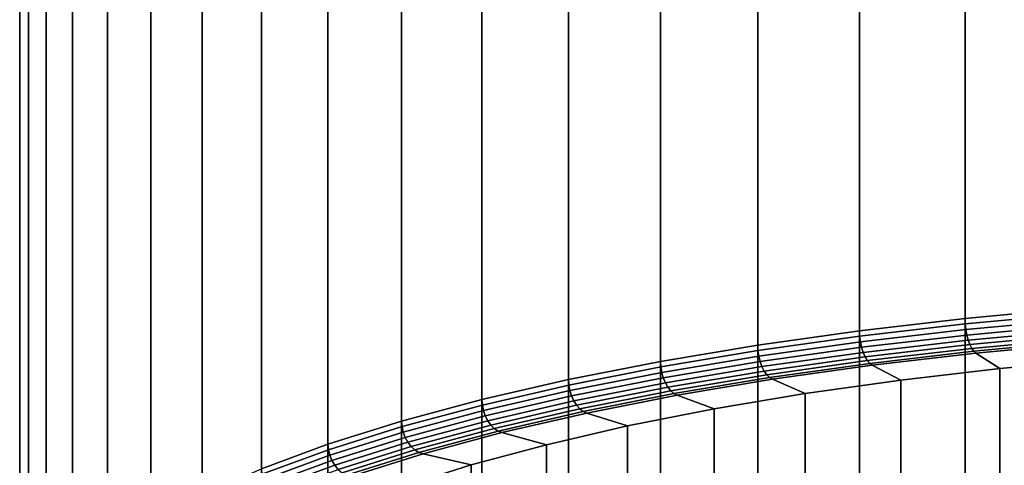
# Model space of a CAD drawing. Header units: metres. Extents: x -24 to 94, y -256 to 25.
# Tile 69 of 195: x -15.74 to -5.48, y -109.46 to -104.82. Entities that reach past the tile are written whole.
import ezdxf

# ---------------------------------------------------------------- set-up
doc = ezdxf.new("R2010")
doc.units = ezdxf.units.M
doc.layers.add('solid_10_061_003_XXX', color=7, linetype='CONTINUOUS')

msp = doc.modelspace()

# ---------------------------------------------------------------- linework, layer by layer
at = {"layer": 'solid_10_061_003_XXX'}
for points in [[(-5.887619, -107.929352, 291.607941), (-4.752099, -107.823799, 292.001862), (-4.7521, -50.219784, 276.566925), (-5.887619, -50.32534, 276.172974)], [(-6.988587, -108.057091, 291.131195), (-5.887619, -107.929352, 291.607941), (-5.887619, -50.32534, 276.172974), (-6.988587, -50.453079, 275.696259)], [(-8.048544, -108.206276, 290.574463), (-6.988587, -108.057091, 291.131195), (-6.988587, -50.453079, 275.696259), (-8.048544, -50.602261, 275.139496)], [(-9.061269, -108.376015, 289.940979), (-8.048544, -108.206276, 290.574463), (-8.048544, -50.602261, 275.139496), (-9.061269, -50.772003, 274.506012)], [(-10.020818, -108.565323, 289.234467), (-9.061269, -108.376015, 289.940979), (-9.061269, -50.772003, 274.506012), (-10.020819, -50.961311, 273.7995)], [(-10.921561, -108.773087, 288.459076), (-10.020818, -108.565323, 289.234467), (-10.020819, -50.961311, 273.7995), (-10.921562, -51.169075, 273.024109)], [(-11.758213, -108.998085, 287.619354), (-10.921561, -108.773087, 288.459076), (-10.921562, -51.169075, 273.024109), (-11.758213, -51.394077, 272.184418)], [(-12.525863, -109.239006, 286.720245), (-11.758213, -108.998085, 287.619354), (-11.758213, -51.394077, 272.184418), (-12.525863, -51.634991, 271.285309)], [(-13.220005, -109.494423, 285.766998), (-12.525863, -109.239006, 286.720245), (-12.525863, -51.634991, 271.285309), (-13.220005, -51.890411, 270.332062)], [(-13.836568, -109.762848, 284.765259), (-13.220005, -109.494423, 285.766998), (-13.220005, -51.890411, 270.332062), (-13.836568, -52.158833, 269.330292)], [(-14.371932, -110.042694, 283.720825), (-13.836568, -109.762848, 284.765259), (-13.836568, -52.158833, 269.330292), (-14.371932, -52.438683, 268.285889)], [(-14.822956, -110.332329, 282.639893), (-14.371932, -110.042694, 283.720825), (-14.371932, -52.438683, 268.285889), (-14.822956, -52.728317, 267.204956)], [(-15.186993, -110.630051, 281.528778), (-14.822956, -110.332329, 282.639893), (-14.822956, -52.728317, 267.204956), (-15.186993, -53.026039, 266.093842)], [(-15.461906, -110.934113, 280.394012), (-15.186993, -110.630051, 281.528778), (-15.186993, -53.026039, 266.093842), (-15.461906, -53.330101, 264.959076)], [(-15.646083, -111.242729, 279.242249), (-15.461906, -110.934113, 280.394012), (-15.461906, -53.330101, 264.959076), (-15.646083, -53.638714, 263.807312)], [(-15.738442, -111.554085, 278.080261), (-15.646083, -111.242729, 279.242249), (-15.646083, -53.638714, 263.807312), (-15.738442, -53.950073, 262.645294)], [(-15.738442, -111.866356, 276.914825), (-15.738442, -111.554085, 278.080261), (-15.738442, -53.950073, 262.645294), (-15.738442, -54.262348, 261.479858)], [(-15.646083, -112.177719, 275.752808), (-15.738442, -111.866356, 276.914825), (-15.738442, -54.262348, 261.479858), (-15.646083, -54.573704, 260.317871)], [(-15.461906, -112.486336, 274.601044), (-15.646083, -112.177719, 275.752808), (-15.646083, -54.573704, 260.317871), (-15.461906, -54.88232, 259.166107)], [(-15.186993, -112.79039, 273.466278), (-15.461906, -112.486336, 274.601044), (-15.461906, -54.88232, 259.166107), (-15.186993, -55.186378, 258.031342)], [(-14.822956, -113.088112, 272.355164), (-15.186993, -112.79039, 273.466278), (-15.186993, -55.186378, 258.031342), (-14.822956, -55.4841, 256.920227)], [(-14.371932, -113.377747, 271.274231), (-14.822956, -113.088112, 272.355164), (-14.822956, -55.4841, 256.920227), (-14.371932, -55.773739, 255.839294)], [(-13.836568, -113.6576, 270.229828), (-14.371932, -113.377747, 271.274231), (-14.371932, -55.773739, 255.839294), (-13.836568, -56.053585, 254.794876)], [(-13.220005, -113.926018, 269.228058), (-13.836568, -113.6576, 270.229828), (-13.836568, -56.053585, 254.794876), (-13.220005, -56.32201, 253.793106)], [(-12.525863, -114.181442, 268.274811), (-13.220005, -113.926018, 269.228058), (-13.220005, -56.32201, 253.793106), (-12.525863, -56.577427, 252.839874)], [(-11.758213, -114.422356, 267.375702), (-12.525863, -114.181442, 268.274811), (-12.525863, -56.577427, 252.839874), (-11.758213, -56.818344, 251.940765)], [(-10.921561, -114.647354, 266.536011), (-11.758213, -114.422356, 267.375702), (-11.758213, -56.818344, 251.940765), (-10.921562, -57.043343, 251.101044)], [(-10.020819, -114.855118, 265.76062), (-10.921561, -114.647354, 266.536011), (-10.921562, -57.043343, 251.101044), (-10.020819, -57.25111, 250.325668)], [(-9.061269, -115.044426, 265.054108), (-10.020819, -114.855118, 265.76062), (-10.020819, -57.25111, 250.325668), (-9.061269, -57.440418, 249.619156)], [(-8.048544, -115.214172, 264.420624), (-9.061269, -115.044426, 265.054108), (-9.061269, -57.440418, 249.619156), (-8.048544, -57.610161, 248.985672)], [(-6.988587, -115.36335, 263.863861), (-8.048544, -115.214172, 264.420624), (-8.048544, -57.610161, 248.985672), (-6.988587, -57.759338, 248.428925)], [(-5.887619, -115.491096, 263.387146), (-6.988587, -115.36335, 263.863861), (-6.988587, -57.759338, 248.428925), (-5.887619, -57.887081, 247.952179)], [(-4.752099, -115.596649, 262.993195), (-5.887619, -115.491096, 263.387146), (-5.887619, -57.887081, 247.952179), (-4.7521, -57.992634, 247.558243)], [(-5.885464, -107.987267, 291.61792), (-4.75036, -107.881752, 292.011719), (-4.752099, -107.823799, 292.001862), (-5.887619, -107.929352, 291.607941)], [(-6.98603, -108.11496, 291.141357), (-5.885464, -107.987267, 291.61792), (-5.887619, -107.929352, 291.607941), (-6.988587, -108.057091, 291.131195)], [(-4.75036, -107.881752, 292.011719), (-5.885464, -107.987267, 291.61792), (-5.879074, -108.045784, 291.617188), (-4.745203, -107.940384, 292.010559)], [(-5.885464, -107.987267, 291.61792), (-6.98603, -108.11496, 291.141357), (-6.978445, -108.17334, 291.141144), (-5.879074, -108.045784, 291.617188)], [(-4.745203, -107.940384, 292.010559), (-5.879074, -108.045784, 291.617188), (-5.868695, -108.102592, 291.605743), (-4.736825, -107.997375, 291.998413)], [(-4.736825, -107.997375, 291.998413), (-5.868695, -108.102592, 291.605743), (-5.854726, -108.155502, 291.584045), (-4.72555, -108.050537, 291.975769)], [(-8.045598, -108.264091, 290.584808), (-6.98603, -108.11496, 291.141357), (-6.988587, -108.057091, 291.131195), (-8.048544, -108.206276, 290.574463)], [(-6.98603, -108.11496, 291.141357), (-8.045598, -108.264091, 290.584808), (-8.036863, -108.322304, 290.585205), (-6.978445, -108.17334, 291.141144)], [(-5.879074, -108.045784, 291.617188), (-6.978445, -108.17334, 291.141144), (-6.966125, -108.229919, 291.130524), (-5.868695, -108.102592, 291.605743)], [(-5.868695, -108.102592, 291.605743), (-6.966125, -108.229919, 291.130524), (-6.949543, -108.282524, 291.109955), (-5.854726, -108.155502, 291.584045)], [(-4.72555, -108.050537, 291.975769), (-5.854726, -108.155502, 291.584045), (-5.837705, -108.202469, 291.552917), (-4.711812, -108.097816, 291.943512)], [(-4.711812, -108.097816, 291.943512), (-5.837705, -108.202469, 291.552917), (-5.818288, -108.241699, 291.51355), (-4.69614, -108.13739, 291.902832)], [(-4.69614, -108.13739, 291.902832), (-5.818288, -108.241699, 291.51355), (-5.797223, -108.271675, 291.467468), (-4.679138, -108.167747, 291.855347)], [(-9.057953, -108.433769, 289.951569), (-8.045598, -108.264091, 290.584808), (-8.048544, -108.206276, 290.574463), (-9.061269, -108.376015, 289.940979)], [(-6.978445, -108.17334, 291.141144), (-8.036863, -108.322304, 290.585205), (-8.022675, -108.378624, 290.575592), (-6.966125, -108.229919, 291.130524)], [(-6.966125, -108.229919, 291.130524), (-8.022675, -108.378624, 290.575592), (-8.003578, -108.43087, 290.556335), (-6.949543, -108.282524, 291.109955)], [(-5.854726, -108.155502, 291.584045), (-6.949543, -108.282524, 291.109955), (-6.92934, -108.329132, 291.0802), (-5.837705, -108.202469, 291.552917)], [(-5.837705, -108.202469, 291.552917), (-6.92934, -108.329132, 291.0802), (-6.906292, -108.367943, 291.042419), (-5.818288, -108.241699, 291.51355)], [(-5.818288, -108.241699, 291.51355), (-6.906292, -108.367943, 291.042419), (-6.881287, -108.397461, 290.998047), (-5.797223, -108.271675, 291.467468)], [(-5.797223, -108.271675, 291.467468), (-5.774006, -108.290993, 291.417389), (-4.659815, -108.187454, 291.803772), (-4.679138, -108.167747, 291.855347)], [(-4.459417, -108.352928, 291.186249), (-4.659815, -108.187454, 291.803772), (-5.774006, -108.290993, 291.417389), (-5.525019, -108.451981, 290.816559)], [(-8.045598, -108.264091, 290.584808), (-9.057953, -108.433769, 289.951569), (-9.048118, -108.491798, 289.952637), (-8.036863, -108.322304, 290.585205)], [(-8.036863, -108.322304, 290.585205), (-9.048118, -108.491798, 289.952637), (-9.032144, -108.547821, 289.944122), (-8.022675, -108.378624, 290.575592)], [(-6.949543, -108.282524, 291.109955), (-8.003578, -108.43087, 290.556335), (-7.98031, -108.477043, 290.528168), (-6.92934, -108.329132, 291.0802)], [(-6.92934, -108.329132, 291.0802), (-7.98031, -108.477043, 290.528168), (-7.953767, -108.515366, 290.492218), (-6.906292, -108.367943, 291.042419)], [(-6.881287, -108.397461, 290.998047), (-6.854132, -108.416283, 290.949799), (-5.774006, -108.290993, 291.417389), (-5.797223, -108.271675, 291.467468)], [(-5.525019, -108.451981, 290.816559), (-5.774006, -108.290993, 291.417389), (-6.854132, -108.416283, 290.949799), (-6.558197, -108.571861, 290.369171)], [(-10.017151, -108.623009, 289.2453), (-9.057953, -108.433769, 289.951569), (-9.061269, -108.376015, 289.940979), (-10.020818, -108.565323, 289.234467)], [(-9.057953, -108.433769, 289.951569), (-10.017151, -108.623009, 289.2453), (-10.006275, -108.680832, 289.247162), (-9.048118, -108.491798, 289.952637)], [(-8.022675, -108.378624, 290.575592), (-9.032144, -108.547821, 289.944122), (-9.010645, -108.59967, 289.926392), (-8.003578, -108.43087, 290.556335)], [(-8.003578, -108.43087, 290.556335), (-9.010645, -108.59967, 289.926392), (-8.984449, -108.645348, 289.900055), (-7.98031, -108.477043, 290.528168)], [(-6.906292, -108.367943, 291.042419), (-7.953767, -108.515366, 290.492218), (-7.92497, -108.54435, 290.44986), (-6.881287, -108.397461, 290.998047)], [(-7.92497, -108.54435, 290.44986), (-7.894022, -108.562607, 290.403717), (-6.854132, -108.416283, 290.949799), (-6.881287, -108.397461, 290.998047)], [(-6.558197, -108.571861, 290.369171), (-6.854132, -108.416283, 290.949799), (-7.894022, -108.562607, 290.403717), (-7.552882, -108.711853, 289.84671)], [(-5.525016, -109.566673, 291.115234), (-4.45943, -109.467621, 291.484924), (-4.459417, -108.352928, 291.186249), (-5.525019, -108.451981, 290.816559)], [(-9.048118, -108.491798, 289.952637), (-10.006275, -108.680832, 289.247162), (-9.988609, -108.736519, 289.239899), (-9.032144, -108.547821, 289.944122)], [(-9.032144, -108.547821, 289.944122), (-9.988609, -108.736519, 289.239899), (-9.964833, -108.787918, 289.223816), (-9.010645, -108.59967, 289.926392)], [(-7.98031, -108.477043, 290.528168), (-8.984449, -108.645348, 289.900055), (-8.954566, -108.683105, 289.866211), (-7.953767, -108.515366, 290.492218)], [(-7.953767, -108.515366, 290.492218), (-8.954566, -108.683105, 289.866211), (-8.922146, -108.711487, 289.82608), (-7.92497, -108.54435, 290.44986)], [(-8.922146, -108.711487, 289.82608), (-8.887603, -108.729111, 289.782318), (-7.894022, -108.562607, 290.403717), (-7.92497, -108.54435, 290.44986)], [(-6.558179, -109.686546, 290.667877), (-5.525016, -109.566673, 291.115234), (-5.525019, -108.451981, 290.816559), (-6.558197, -108.571861, 290.369171)], [(-10.917564, -108.830696, 288.470215), (-10.017151, -108.623009, 289.2453), (-10.020818, -108.565323, 289.234467), (-10.921561, -108.773087, 288.459076)], [(-10.017151, -108.623009, 289.2453), (-10.917564, -108.830696, 288.470215), (-10.905711, -108.888298, 288.4729), (-10.006275, -108.680832, 289.247162)], [(-9.010645, -108.59967, 289.926392), (-9.964833, -108.787918, 289.223816), (-9.935864, -108.833054, 289.199554), (-8.984449, -108.645348, 289.900055)], [(-8.984449, -108.645348, 289.900055), (-9.935864, -108.833054, 289.199554), (-9.902817, -108.870186, 289.167999), (-8.954566, -108.683105, 289.866211)], [(-7.552882, -108.711853, 289.84671), (-7.894022, -108.562607, 290.403717), (-8.887603, -108.729111, 289.782318), (-8.503195, -108.871132, 289.252258)], [(-7.552856, -109.826538, 290.145416), (-6.558179, -109.686546, 290.667877), (-6.558197, -108.571861, 290.369171), (-7.552882, -108.711853, 289.84671)], [(-10.006275, -108.680832, 289.247162), (-10.905711, -108.888298, 288.4729), (-10.886457, -108.943619, 288.46701), (-9.988609, -108.736519, 289.239899)], [(-9.988609, -108.736519, 289.239899), (-10.886457, -108.943619, 288.46701), (-10.860545, -108.994522, 288.452759), (-9.964833, -108.787918, 289.223816)], [(-8.954566, -108.683105, 289.866211), (-9.902817, -108.870186, 289.167999), (-9.866962, -108.897888, 289.130432), (-8.922146, -108.711487, 289.82608)], [(-9.866962, -108.897888, 289.130432), (-9.829, -108.914803, 289.089294), (-8.887603, -108.729111, 289.782318), (-8.922146, -108.711487, 289.82608)], [(-8.503195, -108.871132, 289.252258), (-8.887603, -108.729111, 289.782318), (-9.829, -108.914803, 289.089294), (-9.403662, -109.04879, 288.589264)], [(-8.50321, -109.985825, 289.550934), (-7.552856, -109.826538, 290.145416), (-7.552882, -108.711853, 289.84671), (-8.503195, -108.871132, 289.252258)], [(-11.75391, -109.055611, 287.630798), (-10.917564, -108.830696, 288.470215), (-10.921561, -108.773087, 288.459076), (-11.758213, -108.998085, 287.619354)], [(-10.917564, -108.830696, 288.470215), (-11.75391, -109.055611, 287.630798), (-11.741148, -109.112968, 287.634399), (-10.905711, -108.888298, 288.4729)], [(-9.964833, -108.787918, 289.223816), (-10.860545, -108.994522, 288.452759), (-10.828972, -109.039055, 288.430725), (-9.935864, -108.833054, 289.199554)], [(-9.935864, -108.833054, 289.199554), (-10.828972, -109.039055, 288.430725), (-10.792953, -109.0755, 288.401764), (-9.902817, -108.870186, 289.167999)], [(-10.905711, -108.888298, 288.4729), (-11.741148, -109.112968, 287.634399), (-11.720419, -109.167892, 287.629974), (-10.886457, -108.943619, 288.46701)], [(-10.886457, -108.943619, 288.46701), (-11.720419, -109.167892, 287.629974), (-11.692522, -109.218262, 287.617737), (-10.860545, -108.994522, 288.452759)], [(-9.902817, -108.870186, 289.167999), (-10.792953, -109.0755, 288.401764), (-10.753877, -109.102463, 288.366943), (-9.866962, -108.897888, 289.130432)], [(-10.753877, -109.102463, 288.366943), (-10.71273, -109.118614, 288.328674), (-9.829, -108.914803, 289.089294), (-9.866962, -108.897888, 289.130432)], [(-9.403662, -109.04879, 288.589264), (-9.829, -108.914803, 289.089294), (-10.71273, -109.118614, 288.328674), (-10.248978, -109.243767, 287.861572)], [(-9.403664, -110.163475, 288.887939), (-8.50321, -109.985825, 289.550934), (-8.503195, -108.871132, 289.252258), (-9.403662, -109.04879, 288.589264)], [(-12.521278, -109.29644, 286.732025), (-11.75391, -109.055611, 287.630798), (-11.758213, -108.998085, 287.619354), (-12.525863, -109.239006, 286.720245)], [(-11.75391, -109.055611, 287.630798), (-12.521278, -109.29644, 286.732025), (-12.507684, -109.353539, 286.736572), (-11.741148, -109.112968, 287.634399)], [(-10.860545, -108.994522, 288.452759), (-11.692522, -109.218262, 287.617737), (-11.65853, -109.262146, 287.598145), (-10.828972, -109.039055, 288.430725)], [(-10.828972, -109.039055, 288.430725), (-11.65853, -109.262146, 287.598145), (-11.619752, -109.297852, 287.57193), (-10.792953, -109.0755, 288.401764)], [(-10.248932, -110.358444, 288.160309), (-9.403664, -110.163475, 288.887939), (-9.403662, -109.04879, 288.589264), (-10.248978, -109.243767, 287.861572)], [(-11.741148, -109.112968, 287.634399), (-12.507684, -109.353539, 286.736572), (-12.485601, -109.408035, 286.733765), (-11.720419, -109.167892, 287.629974)], [(-10.792953, -109.0755, 288.401764), (-11.619752, -109.297852, 287.57193), (-11.577682, -109.324005, 287.540131), (-10.753877, -109.102463, 288.366943)], [(-11.577682, -109.324005, 287.540131), (-11.533605, -109.33934, 287.504913), (-10.71273, -109.118614, 288.328674), (-10.753877, -109.102463, 288.366943)], [(-10.248978, -109.243767, 287.861572), (-10.71273, -109.118614, 288.328674), (-11.533605, -109.33934, 287.504913), (-11.034062, -109.454903, 287.073608)], [(-13.215167, -109.551765, 285.779114), (-12.521278, -109.29644, 286.732025), (-12.525863, -109.239006, 286.720245), (-13.220005, -109.494423, 285.766998)], [(-11.720419, -109.167892, 287.629974), (-12.485601, -109.408035, 286.733765), (-12.455883, -109.457832, 286.723663), (-11.692522, -109.218262, 287.617737)], [(-11.692522, -109.218262, 287.617737), (-12.455883, -109.457832, 286.723663), (-12.419671, -109.501022, 286.706635), (-11.65853, -109.262146, 287.598145)], [(-11.65853, -109.262146, 287.598145), (-12.419671, -109.501022, 286.706635), (-12.378362, -109.535934, 286.683411), (-11.619752, -109.297852, 287.57193)], [(-11.034057, -110.569588, 287.372314), (-10.248932, -110.358444, 288.160309), (-10.248978, -109.243767, 287.861572), (-11.034062, -109.454903, 287.073608)], [(-12.521278, -109.29644, 286.732025), (-13.215167, -109.551765, 285.779114), (-13.200819, -109.608582, 285.784729), (-12.507684, -109.353539, 286.736572)], [(-12.507684, -109.353539, 286.736572), (-13.200819, -109.608582, 285.784729), (-13.177513, -109.662636, 285.7836), (-12.485601, -109.408035, 286.733765)], [(-11.619752, -109.297852, 287.57193), (-12.378362, -109.535934, 286.683411), (-12.333546, -109.561226, 286.654816), (-11.577682, -109.324005, 287.540131)], [(-12.333546, -109.561226, 286.654816), (-12.286732, -109.575668, 286.622894), (-11.533605, -109.33934, 287.504913), (-11.577682, -109.324005, 287.540131)], [(-11.034062, -109.454903, 287.073608), (-11.533605, -109.33934, 287.504913), (-12.286732, -109.575668, 286.622894), (-11.754389, -109.680969, 286.229919)], [(-12.485601, -109.408035, 286.733765), (-13.177513, -109.662636, 285.7836), (-13.146147, -109.71183, 285.775757), (-12.455883, -109.457832, 286.723663)], [(-12.455883, -109.457832, 286.723663), (-13.146147, -109.71183, 285.775757), (-13.107929, -109.75428, 285.761505), (-12.419671, -109.501022, 286.706635)], [(-11.754429, -110.79567, 286.528564), (-11.034057, -110.569588, 287.372314), (-11.034062, -109.454903, 287.073608), (-11.754389, -109.680969, 286.229919)]]:
    msp.add_3dface(points, dxfattribs=at)

doc.saveas('drawing.dxf')
